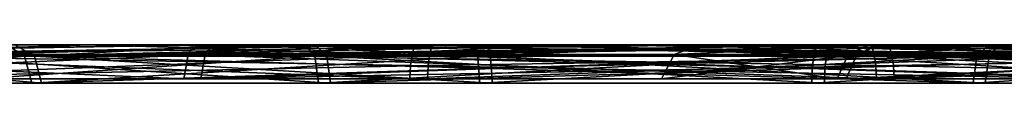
# Model space of a CAD drawing. Header units: millimetres. Extents: x -150 to 150, y -85 to 1149.
# Tile 116 of 256: x -109.8091 to -109.0375, y 1014.37 to 1014.4. Entities that reach past the tile are written whole.
import ezdxf

# ---------------------------------------------------------------- set-up
doc = ezdxf.new("R2010")
doc.units = ezdxf.units.MM
doc.header["$LTSCALE"] = 21.359881
for name, color, linetype in [('3433', 7, 'CONTINUOUS'), ('3434', 7, 'CONTINUOUS'), ('3474', 7, 'CONTINUOUS'), ('3475', 7, 'CONTINUOUS'), ('5028', 7, 'CONTINUOUS'), ('5029', 7, 'CONTINUOUS'), ('5030', 7, 'CONTINUOUS'), ('5031', 7, 'CONTINUOUS'), ('5032', 7, 'CONTINUOUS'), ('5033', 7, 'CONTINUOUS'), ('5034', 7, 'CONTINUOUS'), ('5035', 7, 'CONTINUOUS'), ('5069', 7, 'CONTINUOUS'), ('5070', 7, 'CONTINUOUS'), ('5071', 7, 'CONTINUOUS'), ('5072', 7, 'CONTINUOUS'), ('5073', 7, 'CONTINUOUS'), ('5074', 7, 'CONTINUOUS'), ('5075', 7, 'CONTINUOUS'), ('5076', 7, 'CONTINUOUS')]:
    doc.layers.add(name, color=color, linetype=linetype)

msp = doc.modelspace()

# ---------------------------------------------------------------- linework, layer by layer
at = {"layer": '3433', "linetype": 'CONTINUOUS'}
for points in [[(-109.29625, 1014.39233, 237.49303), (-109.15302, 1014.39233, 236.97243), (-109.30604, 1014.37325, 237.49296), (-109.29625, 1014.39233, 237.49303)], [(-109.30604, 1014.37325, 237.49296), (-109.15302, 1014.39233, 236.97243), (-109.16147, 1014.37325, 236.96747), (-109.30604, 1014.37325, 237.49296)], [(-109.1685, 1014.37325, 238.02034), (-109.29625, 1014.39233, 237.49303), (-109.30604, 1014.37325, 237.49296), (-109.1685, 1014.37325, 238.02034)], [(-109.15999, 1014.39233, 238.0155), (-109.29625, 1014.39233, 237.49303), (-109.1685, 1014.37325, 238.02034), (-109.15999, 1014.39233, 238.0155)], [(-108.7857, 1014.37325, 238.40829), (-109.15999, 1014.39233, 238.0155), (-109.1685, 1014.37325, 238.02034), (-108.7857, 1014.37325, 238.40829)], [(-109.15302, 1014.39233, 236.97243), (-108.76868, 1014.39233, 236.59319), (-109.16147, 1014.37325, 236.96747), (-109.15302, 1014.39233, 236.97243)], [(-109.16147, 1014.37325, 236.96747), (-108.76868, 1014.39233, 236.59319), (-108.77352, 1014.37325, 236.58467), (-109.16147, 1014.37325, 236.96747)], [(-108.78075, 1014.39233, 238.39984), (-109.15999, 1014.39233, 238.0155), (-108.78412, 1014.3837, 238.40559), (-108.78075, 1014.39233, 238.39984)], [(-108.78412, 1014.3837, 238.40559), (-109.15999, 1014.39233, 238.0155), (-108.7857, 1014.37325, 238.40829), (-108.78412, 1014.3837, 238.40559)]]:
    msp.add_3dface(points, dxfattribs=at)
at = {"layer": '3434', "linetype": 'CONTINUOUS'}
for points in [[(-109.15302, 1014.39233, 236.97243), (-109.29625, 1014.39233, 237.49303), (-109.2762, 1014.4, 237.49043), (-109.15302, 1014.39233, 236.97243)], [(-109.29625, 1014.39233, 237.49303), (-109.15999, 1014.39233, 238.0155), (-109.14424, 1014.4, 238.00267), (-109.29625, 1014.39233, 237.49303)], [(-109.2762, 1014.4, 237.49043), (-109.29625, 1014.39233, 237.49303), (-109.14424, 1014.4, 238.00267), (-109.2762, 1014.4, 237.49043)], [(-109.13535, 1014.4, 236.98189), (-109.15302, 1014.39233, 236.97243), (-109.2762, 1014.4, 237.49043), (-109.13535, 1014.4, 236.98189)], [(-109.15999, 1014.39233, 238.0155), (-108.78075, 1014.39233, 238.39984), (-108.98249, 1014.4, 238.21747), (-109.15999, 1014.39233, 238.0155)], [(-109.14424, 1014.4, 238.00267), (-109.15999, 1014.39233, 238.0155), (-108.98249, 1014.4, 238.21747), (-109.14424, 1014.4, 238.00267)], [(-108.76868, 1014.39233, 236.59319), (-109.15302, 1014.39233, 236.97243), (-109.13535, 1014.4, 236.98189), (-108.76868, 1014.39233, 236.59319)], [(-108.75858, 1014.4, 236.61049), (-108.76868, 1014.39233, 236.59319), (-109.13535, 1014.4, 236.98189), (-108.75858, 1014.4, 236.61049)]]:
    msp.add_3dface(points, dxfattribs=at)
at = {"layer": '3474', "linetype": 'CONTINUOUS'}
for points in [[(-109.29625, 1014.39233, 362.49303), (-109.15302, 1014.39233, 361.97243), (-109.30604, 1014.37325, 362.49296), (-109.29625, 1014.39233, 362.49303)], [(-109.30604, 1014.37325, 362.49296), (-109.15302, 1014.39233, 361.97243), (-109.16147, 1014.37325, 361.96747), (-109.30604, 1014.37325, 362.49296)], [(-109.1685, 1014.37325, 363.02034), (-109.29625, 1014.39233, 362.49303), (-109.30604, 1014.37325, 362.49296), (-109.1685, 1014.37325, 363.02034)], [(-109.15999, 1014.39233, 363.0155), (-109.29625, 1014.39233, 362.49303), (-109.1685, 1014.37325, 363.02034), (-109.15999, 1014.39233, 363.0155)], [(-108.7857, 1014.37325, 363.40829), (-109.15999, 1014.39233, 363.0155), (-109.1685, 1014.37325, 363.02034), (-108.7857, 1014.37325, 363.40829)], [(-108.76868, 1014.39233, 361.59319), (-108.77197, 1014.3837, 361.5874), (-109.16147, 1014.37325, 361.96747), (-108.76868, 1014.39233, 361.59319)], [(-109.15302, 1014.39233, 361.97243), (-108.76868, 1014.39233, 361.59319), (-109.16147, 1014.37325, 361.96747), (-109.15302, 1014.39233, 361.97243)], [(-108.78075, 1014.39233, 363.39984), (-109.15999, 1014.39233, 363.0155), (-108.7857, 1014.37325, 363.40829), (-108.78075, 1014.39233, 363.39984)], [(-108.77197, 1014.3837, 361.5874), (-108.77352, 1014.37325, 361.58467), (-109.16147, 1014.37325, 361.96747), (-108.77197, 1014.3837, 361.5874)]]:
    msp.add_3dface(points, dxfattribs=at)
at = {"layer": '3475', "linetype": 'CONTINUOUS'}
for points in [[(-109.15302, 1014.39233, 361.97243), (-109.29625, 1014.39233, 362.49303), (-109.13607, 1014.4, 361.98313), (-109.15302, 1014.39233, 361.97243)], [(-109.29625, 1014.39233, 362.49303), (-109.15999, 1014.39233, 363.0155), (-109.14296, 1014.4, 363.00493), (-109.29625, 1014.39233, 362.49303)], [(-109.13607, 1014.4, 361.98313), (-109.29625, 1014.39233, 362.49303), (-109.27622, 1014.4, 362.49293), (-109.13607, 1014.4, 361.98313)], [(-109.27622, 1014.4, 362.49293), (-109.29625, 1014.39233, 362.49303), (-109.14296, 1014.4, 363.00493), (-109.27622, 1014.4, 362.49293)], [(-109.15999, 1014.39233, 363.0155), (-108.78075, 1014.39233, 363.39984), (-108.77297, 1014.4, 363.38118), (-109.15999, 1014.39233, 363.0155)], [(-109.14296, 1014.4, 363.00493), (-109.15999, 1014.39233, 363.0155), (-108.77297, 1014.4, 363.38118), (-109.14296, 1014.4, 363.00493)], [(-108.75878, 1014.4, 361.6106), (-109.15302, 1014.39233, 361.97243), (-109.13607, 1014.4, 361.98313), (-108.75878, 1014.4, 361.6106)], [(-109.15302, 1014.39233, 361.97243), (-108.75878, 1014.4, 361.6106), (-108.76408, 1014.39802, 361.60128), (-109.15302, 1014.39233, 361.97243)], [(-108.76868, 1014.39233, 361.59319), (-109.15302, 1014.39233, 361.97243), (-108.76408, 1014.39802, 361.60128), (-108.76868, 1014.39233, 361.59319)]]:
    msp.add_3dface(points, dxfattribs=at)
at = {"layer": '5028', "linetype": 'CONTINUOUS'}
for points in [[(-110.02841, 1014.39121, 280.9798), (-109.80527, 1014.39121, 281.30304), (-110.02013, 1014.37, 280.97685), (-110.02841, 1014.39121, 280.9798)], [(-110.02013, 1014.37, 280.97685), (-109.80527, 1014.39121, 281.30304), (-109.79958, 1014.37, 281.29635), (-110.02013, 1014.37, 280.97685)], [(-109.56841, 1014.39121, 280.01031), (-109.89165, 1014.39121, 280.23344), (-109.56546, 1014.37, 280.01858), (-109.56841, 1014.39121, 280.01031)], [(-109.56546, 1014.37, 280.01858), (-109.89165, 1014.39121, 280.23344), (-109.88496, 1014.37, 280.23913), (-109.56546, 1014.37, 280.01858)], [(-109.80527, 1014.39121, 281.30304), (-109.45041, 1014.39121, 281.47141), (-109.79958, 1014.37, 281.29635), (-109.80527, 1014.39121, 281.30304)], [(-109.45041, 1014.39121, 281.47141), (-109.44924, 1014.38148, 281.46502), (-109.79958, 1014.37, 281.29635), (-109.45041, 1014.39121, 281.47141)], [(-109.17691, 1014.39121, 279.97869), (-109.56841, 1014.39121, 280.01031), (-109.17808, 1014.38148, 279.98509), (-109.17691, 1014.39121, 279.97869)], [(-109.17808, 1014.38148, 279.98509), (-109.56841, 1014.39121, 280.01031), (-109.17849, 1014.37, 279.98733), (-109.17808, 1014.38148, 279.98509)], [(-109.17849, 1014.37, 279.98733), (-109.56841, 1014.39121, 280.01031), (-109.56546, 1014.37, 280.01858), (-109.17849, 1014.37, 279.98733)], [(-109.44924, 1014.38148, 281.46502), (-109.44883, 1014.37, 281.46277), (-109.79958, 1014.37, 281.29635), (-109.44924, 1014.38148, 281.46502)]]:
    msp.add_3dface(points, dxfattribs=at)
at = {"layer": '5029', "linetype": 'CONTINUOUS'}
for points in [[(-109.80527, 1014.39121, 281.30304), (-110.02841, 1014.39121, 280.9798), (-109.81914, 1014.4, 281.3191), (-109.80527, 1014.39121, 281.30304)], [(-109.90915, 1014.4, 280.22128), (-109.89165, 1014.39121, 280.23344), (-109.57785, 1014.4, 279.99116), (-109.90915, 1014.4, 280.22128)], [(-109.89165, 1014.39121, 280.23344), (-109.56841, 1014.39121, 280.01031), (-109.57785, 1014.4, 279.99116), (-109.89165, 1014.39121, 280.23344)], [(-109.45424, 1014.4, 281.49228), (-109.80527, 1014.39121, 281.30304), (-109.81914, 1014.4, 281.3191), (-109.45424, 1014.4, 281.49228)], [(-109.80527, 1014.39121, 281.30304), (-109.45424, 1014.4, 281.49228), (-109.45217, 1014.39772, 281.48099), (-109.80527, 1014.39121, 281.30304)], [(-109.45041, 1014.39121, 281.47141), (-109.80527, 1014.39121, 281.30304), (-109.45217, 1014.39772, 281.48099), (-109.45041, 1014.39121, 281.47141)], [(-109.57785, 1014.4, 279.99116), (-109.56841, 1014.39121, 280.01031), (-109.3775, 1014.4, 279.94767), (-109.57785, 1014.4, 279.99116)], [(-109.56841, 1014.39121, 280.01031), (-109.17691, 1014.39121, 279.97869), (-109.3775, 1014.4, 279.94767), (-109.56841, 1014.39121, 280.01031)], [(-109.3775, 1014.4, 279.94767), (-109.17691, 1014.39121, 279.97869), (-109.17515, 1014.39772, 279.96912), (-109.3775, 1014.4, 279.94767)], [(-109.17309, 1014.4, 279.95782), (-109.3775, 1014.4, 279.94767), (-109.17515, 1014.39772, 279.96912), (-109.17309, 1014.4, 279.95782)]]:
    msp.add_3dface(points, dxfattribs=at)
at = {"layer": '5030', "linetype": 'CONTINUOUS'}
for points in [[(-109.44924, 1014.38148, 281.46502), (-109.45041, 1014.39121, 281.47141), (-109.05891, 1014.39121, 281.4398), (-109.44924, 1014.38148, 281.46502)], [(-109.44883, 1014.37, 281.46277), (-109.44924, 1014.38148, 281.46502), (-109.05891, 1014.39121, 281.4398), (-109.44883, 1014.37, 281.46277)], [(-109.44883, 1014.37, 281.46277), (-109.05891, 1014.39121, 281.4398), (-109.06186, 1014.37, 281.43152), (-109.44883, 1014.37, 281.46277)], [(-109.17691, 1014.39121, 279.97869), (-109.17808, 1014.38148, 279.98509), (-108.82774, 1014.37, 280.15375), (-109.17691, 1014.39121, 279.97869)], [(-108.82205, 1014.39121, 280.14706), (-109.17691, 1014.39121, 279.97869), (-108.82774, 1014.37, 280.15375), (-108.82205, 1014.39121, 280.14706)], [(-109.05891, 1014.39121, 281.4398), (-108.73567, 1014.39121, 281.21666), (-109.06186, 1014.37, 281.43152), (-109.05891, 1014.39121, 281.4398)], [(-109.06186, 1014.37, 281.43152), (-108.73567, 1014.39121, 281.21666), (-108.74236, 1014.37, 281.21097), (-109.06186, 1014.37, 281.43152)], [(-109.17808, 1014.38148, 279.98509), (-109.17849, 1014.37, 279.98733), (-108.82774, 1014.37, 280.15375), (-109.17808, 1014.38148, 279.98509)]]:
    msp.add_3dface(points, dxfattribs=at)
at = {"layer": '5031', "linetype": 'CONTINUOUS'}
for points in [[(-109.45217, 1014.39772, 281.48099), (-109.45424, 1014.4, 281.49228), (-109.24982, 1014.4, 281.50244), (-109.45217, 1014.39772, 281.48099)], [(-109.45041, 1014.39121, 281.47141), (-109.45217, 1014.39772, 281.48099), (-109.24982, 1014.4, 281.50244), (-109.45041, 1014.39121, 281.47141)], [(-109.05891, 1014.39121, 281.4398), (-109.45041, 1014.39121, 281.47141), (-109.24982, 1014.4, 281.50244), (-109.05891, 1014.39121, 281.4398)], [(-109.04947, 1014.4, 281.45895), (-109.05891, 1014.39121, 281.4398), (-109.24982, 1014.4, 281.50244), (-109.04947, 1014.4, 281.45895)], [(-109.17515, 1014.39772, 279.96912), (-109.17691, 1014.39121, 279.97869), (-108.82205, 1014.39121, 280.14706), (-109.17515, 1014.39772, 279.96912)], [(-109.17309, 1014.4, 279.95782), (-109.17515, 1014.39772, 279.96912), (-108.82205, 1014.39121, 280.14706), (-109.17309, 1014.4, 279.95782)], [(-109.17309, 1014.4, 279.95782), (-108.82205, 1014.39121, 280.14706), (-108.80819, 1014.4, 280.131), (-109.17309, 1014.4, 279.95782)], [(-108.73567, 1014.39121, 281.21666), (-109.05891, 1014.39121, 281.4398), (-109.04947, 1014.4, 281.45895), (-108.73567, 1014.39121, 281.21666)], [(-108.71817, 1014.4, 281.22883), (-108.73567, 1014.39121, 281.21666), (-109.04947, 1014.4, 281.45895), (-108.71817, 1014.4, 281.22883)]]:
    msp.add_3dface(points, dxfattribs=at)
at = {"layer": '5032', "linetype": 'CONTINUOUS'}
for points in [[(-110.10822, 1014.39233, 280.04924), (-109.66386, 1014.39233, 279.7425), (-110.11568, 1014.37325, 280.04289), (-110.10822, 1014.39233, 280.04924)], [(-110.11568, 1014.37325, 280.04289), (-109.66386, 1014.39233, 279.7425), (-109.66715, 1014.37325, 279.73328), (-110.11568, 1014.37325, 280.04289)], [(-109.50342, 1014.37325, 281.7607), (-109.98947, 1014.39233, 281.51961), (-109.99582, 1014.37325, 281.52707), (-109.50342, 1014.37325, 281.7607)], [(-109.50165, 1014.39233, 281.75107), (-109.98947, 1014.39233, 281.51961), (-109.50285, 1014.3837, 281.75762), (-109.50165, 1014.39233, 281.75107)], [(-109.50285, 1014.3837, 281.75762), (-109.98947, 1014.39233, 281.51961), (-109.50342, 1014.37325, 281.7607), (-109.50285, 1014.3837, 281.75762)], [(-109.12567, 1014.39233, 279.69904), (-109.12447, 1014.3837, 279.69249), (-109.66715, 1014.37325, 279.73328), (-109.12567, 1014.39233, 279.69904)], [(-109.66386, 1014.39233, 279.7425), (-109.12567, 1014.39233, 279.69904), (-109.66715, 1014.37325, 279.73328), (-109.66386, 1014.39233, 279.7425)], [(-109.12447, 1014.3837, 279.69249), (-109.1239, 1014.37325, 279.6894), (-109.66715, 1014.37325, 279.73328), (-109.12447, 1014.3837, 279.69249)]]:
    msp.add_3dface(points, dxfattribs=at)
at = {"layer": '5033', "linetype": 'CONTINUOUS'}
for points in [[(-109.66386, 1014.39233, 279.7425), (-110.10822, 1014.39233, 280.04924), (-109.65776, 1014.4, 279.76159), (-109.66386, 1014.39233, 279.7425)], [(-109.65776, 1014.4, 279.76159), (-110.10822, 1014.39233, 280.04924), (-110.09281, 1014.4, 280.06204), (-109.65776, 1014.4, 279.76159)], [(-109.98947, 1014.39233, 281.51961), (-109.50165, 1014.39233, 281.75107), (-109.7536, 1014.4, 281.6487), (-109.98947, 1014.39233, 281.51961)], [(-109.97906, 1014.4, 281.50216), (-109.98947, 1014.39233, 281.51961), (-109.7536, 1014.4, 281.6487), (-109.97906, 1014.4, 281.50216)], [(-109.7536, 1014.4, 281.6487), (-109.50165, 1014.39233, 281.75107), (-109.49997, 1014.39802, 281.74191), (-109.7536, 1014.4, 281.6487)], [(-109.49804, 1014.4, 281.73137), (-109.7536, 1014.4, 281.6487), (-109.49997, 1014.39802, 281.74191), (-109.49804, 1014.4, 281.73137)], [(-109.12928, 1014.4, 279.71874), (-109.66386, 1014.39233, 279.7425), (-109.65776, 1014.4, 279.76159), (-109.12928, 1014.4, 279.71874)], [(-109.66386, 1014.39233, 279.7425), (-109.12928, 1014.4, 279.71874), (-109.12735, 1014.39802, 279.70819), (-109.66386, 1014.39233, 279.7425)], [(-109.12567, 1014.39233, 279.69904), (-109.66386, 1014.39233, 279.7425), (-109.12735, 1014.39802, 279.70819), (-109.12567, 1014.39233, 279.69904)]]:
    msp.add_3dface(points, dxfattribs=at)
at = {"layer": '5034', "linetype": 'CONTINUOUS'}
for points in [[(-109.50165, 1014.39233, 281.75107), (-109.50285, 1014.3837, 281.75762), (-108.96017, 1014.37325, 281.71683), (-109.50165, 1014.39233, 281.75107)], [(-108.96346, 1014.39233, 281.7076), (-109.50165, 1014.39233, 281.75107), (-108.96017, 1014.37325, 281.71683), (-108.96346, 1014.39233, 281.7076)], [(-109.12447, 1014.3837, 279.69249), (-109.12567, 1014.39233, 279.69904), (-108.63785, 1014.39233, 279.93049), (-109.12447, 1014.3837, 279.69249)], [(-109.1239, 1014.37325, 279.6894), (-109.12447, 1014.3837, 279.69249), (-108.63785, 1014.39233, 279.93049), (-109.1239, 1014.37325, 279.6894)], [(-109.1239, 1014.37325, 279.6894), (-108.63785, 1014.39233, 279.93049), (-108.6315, 1014.37325, 279.92303), (-109.1239, 1014.37325, 279.6894)], [(-109.50285, 1014.3837, 281.75762), (-109.50342, 1014.37325, 281.7607), (-108.96017, 1014.37325, 281.71683), (-109.50285, 1014.3837, 281.75762)]]:
    msp.add_3dface(points, dxfattribs=at)
at = {"layer": '5035', "linetype": 'CONTINUOUS'}
for points in [[(-109.49997, 1014.39802, 281.74191), (-109.50165, 1014.39233, 281.75107), (-108.96346, 1014.39233, 281.7076), (-109.49997, 1014.39802, 281.74191)], [(-109.49804, 1014.4, 281.73137), (-109.49997, 1014.39802, 281.74191), (-108.96346, 1014.39233, 281.7076), (-109.49804, 1014.4, 281.73137)], [(-109.49804, 1014.4, 281.73137), (-108.96346, 1014.39233, 281.7076), (-108.96956, 1014.4, 281.68851), (-109.49804, 1014.4, 281.73137)], [(-109.12735, 1014.39802, 279.70819), (-109.12928, 1014.4, 279.71874), (-108.87372, 1014.4, 279.80141), (-109.12735, 1014.39802, 279.70819)], [(-109.12567, 1014.39233, 279.69904), (-109.12735, 1014.39802, 279.70819), (-108.87372, 1014.4, 279.80141), (-109.12567, 1014.39233, 279.69904)], [(-108.63785, 1014.39233, 279.93049), (-109.12567, 1014.39233, 279.69904), (-108.87372, 1014.4, 279.80141), (-108.63785, 1014.39233, 279.93049)]]:
    msp.add_3dface(points, dxfattribs=at)
at = {"layer": '5069', "linetype": 'CONTINUOUS'}
for points in [[(-109.7975, 1014.39121, 318.69044), (-110.02494, 1014.39121, 319.01067), (-109.7919, 1014.37, 318.69721), (-109.7975, 1014.39121, 318.69044)], [(-109.7919, 1014.37, 318.69721), (-110.02494, 1014.39121, 319.01067), (-110.0167, 1014.37, 319.01373), (-109.7919, 1014.37, 318.69721)], [(-109.89817, 1014.39121, 319.75879), (-109.57794, 1014.39121, 319.98622), (-109.8914, 1014.37, 319.75319), (-109.89817, 1014.39121, 319.75879)], [(-109.8914, 1014.37, 319.75319), (-109.57794, 1014.39121, 319.98622), (-109.57488, 1014.37, 319.97799), (-109.8914, 1014.37, 319.75319)], [(-109.44043, 1014.39121, 318.52682), (-109.7975, 1014.39121, 318.69044), (-109.43934, 1014.38148, 318.53324), (-109.44043, 1014.39121, 318.52682)], [(-109.43934, 1014.38148, 318.53324), (-109.7975, 1014.39121, 318.69044), (-109.43896, 1014.37, 318.53549), (-109.43934, 1014.38148, 318.53324)], [(-109.43896, 1014.37, 318.53549), (-109.7975, 1014.39121, 318.69044), (-109.7919, 1014.37, 318.69721), (-109.43896, 1014.37, 318.53549)], [(-109.57794, 1014.39121, 319.98622), (-109.18689, 1014.39121, 320.02307), (-109.57488, 1014.37, 319.97799), (-109.57794, 1014.39121, 319.98622)], [(-109.18689, 1014.39121, 320.02307), (-109.18798, 1014.38148, 320.01666), (-109.57488, 1014.37, 319.97799), (-109.18689, 1014.39121, 320.02307)], [(-109.18798, 1014.38148, 320.01666), (-109.18836, 1014.37, 320.01441), (-109.57488, 1014.37, 319.97799), (-109.18798, 1014.38148, 320.01666)]]:
    msp.add_3dface(points, dxfattribs=at)
at = {"layer": '5070', "linetype": 'CONTINUOUS'}
for points in [[(-110.02494, 1014.39121, 319.01067), (-109.7975, 1014.39121, 318.69044), (-109.81293, 1014.4, 318.67567), (-110.02494, 1014.39121, 319.01067)], [(-109.58548, 1014.4, 320.00605), (-109.89817, 1014.39121, 319.75879), (-109.91362, 1014.4, 319.77339), (-109.58548, 1014.4, 320.00605)], [(-109.57794, 1014.39121, 319.98622), (-109.89817, 1014.39121, 319.75879), (-109.58548, 1014.4, 320.00605), (-109.57794, 1014.39121, 319.98622)], [(-109.81293, 1014.4, 318.67567), (-109.7975, 1014.39121, 318.69044), (-109.63953, 1014.4, 318.56628), (-109.81293, 1014.4, 318.67567)], [(-109.7975, 1014.39121, 318.69044), (-109.44043, 1014.39121, 318.52682), (-109.63953, 1014.4, 318.56628), (-109.7975, 1014.39121, 318.69044)], [(-109.63953, 1014.4, 318.56628), (-109.44043, 1014.39121, 318.52682), (-109.44205, 1014.39772, 318.51723), (-109.63953, 1014.4, 318.56628)], [(-109.44397, 1014.4, 318.50591), (-109.63953, 1014.4, 318.56628), (-109.44205, 1014.39772, 318.51723), (-109.44397, 1014.4, 318.50591)], [(-109.18335, 1014.4, 320.04399), (-109.57794, 1014.39121, 319.98622), (-109.58548, 1014.4, 320.00605), (-109.18335, 1014.4, 320.04399)], [(-109.57794, 1014.39121, 319.98622), (-109.18335, 1014.4, 320.04399), (-109.18527, 1014.39772, 320.03267), (-109.57794, 1014.39121, 319.98622)], [(-109.18689, 1014.39121, 320.02307), (-109.57794, 1014.39121, 319.98622), (-109.18527, 1014.39772, 320.03267), (-109.18689, 1014.39121, 320.02307)]]:
    msp.add_3dface(points, dxfattribs=at)
at = {"layer": '5071', "linetype": 'CONTINUOUS'}
for points in [[(-109.44043, 1014.39121, 318.52682), (-109.43934, 1014.38148, 318.53324), (-109.05244, 1014.37, 318.57191), (-109.44043, 1014.39121, 318.52682)], [(-109.04938, 1014.39121, 318.56367), (-109.44043, 1014.39121, 318.52682), (-109.05244, 1014.37, 318.57191), (-109.04938, 1014.39121, 318.56367)], [(-109.18836, 1014.37, 320.01441), (-109.18798, 1014.38148, 320.01666), (-108.82982, 1014.39121, 319.85946), (-109.18836, 1014.37, 320.01441)], [(-109.18836, 1014.37, 320.01441), (-108.82982, 1014.39121, 319.85946), (-108.83542, 1014.37, 319.85269), (-109.18836, 1014.37, 320.01441)], [(-109.18798, 1014.38148, 320.01666), (-109.18689, 1014.39121, 320.02307), (-108.82982, 1014.39121, 319.85946), (-109.18798, 1014.38148, 320.01666)], [(-108.73592, 1014.37, 318.79671), (-109.04938, 1014.39121, 318.56367), (-109.05244, 1014.37, 318.57191), (-108.73592, 1014.37, 318.79671)], [(-108.72915, 1014.39121, 318.7911), (-109.04938, 1014.39121, 318.56367), (-108.73592, 1014.37, 318.79671), (-108.72915, 1014.39121, 318.7911)], [(-109.43934, 1014.38148, 318.53324), (-109.43896, 1014.37, 318.53549), (-109.05244, 1014.37, 318.57191), (-109.43934, 1014.38148, 318.53324)]]:
    msp.add_3dface(points, dxfattribs=at)
at = {"layer": '5072', "linetype": 'CONTINUOUS'}
for points in [[(-109.44397, 1014.4, 318.50591), (-109.44205, 1014.39772, 318.51723), (-109.04938, 1014.39121, 318.56367), (-109.44397, 1014.4, 318.50591)], [(-109.44397, 1014.4, 318.50591), (-109.04938, 1014.39121, 318.56367), (-109.04185, 1014.4, 318.54384), (-109.44397, 1014.4, 318.50591)], [(-109.44205, 1014.39772, 318.51723), (-109.44043, 1014.39121, 318.52682), (-109.04938, 1014.39121, 318.56367), (-109.44205, 1014.39772, 318.51723)], [(-109.18689, 1014.39121, 320.02307), (-109.18527, 1014.39772, 320.03267), (-108.98779, 1014.4, 319.98361), (-109.18689, 1014.39121, 320.02307)], [(-108.82982, 1014.39121, 319.85946), (-109.18689, 1014.39121, 320.02307), (-108.98779, 1014.4, 319.98361), (-108.82982, 1014.39121, 319.85946)], [(-109.18527, 1014.39772, 320.03267), (-109.18335, 1014.4, 320.04399), (-108.98779, 1014.4, 319.98361), (-109.18527, 1014.39772, 320.03267)], [(-109.04938, 1014.39121, 318.56367), (-108.72915, 1014.39121, 318.7911), (-109.04185, 1014.4, 318.54384), (-109.04938, 1014.39121, 318.56367)], [(-109.04185, 1014.4, 318.54384), (-108.72915, 1014.39121, 318.7911), (-108.7137, 1014.4, 318.7765), (-109.04185, 1014.4, 318.54384)]]:
    msp.add_3dface(points, dxfattribs=at)
at = {"layer": '5073', "linetype": 'CONTINUOUS'}
for points in [[(-109.68037, 1014.37325, 320.26191), (-110.11718, 1014.39233, 319.94008), (-110.12472, 1014.37325, 319.94633), (-109.68037, 1014.37325, 320.26191)], [(-109.67696, 1014.39233, 320.25273), (-110.11718, 1014.39233, 319.94008), (-109.68037, 1014.37325, 320.26191), (-109.67696, 1014.39233, 320.25273)], [(-109.48792, 1014.39233, 318.24651), (-109.48904, 1014.3837, 318.23995), (-109.98504, 1014.37325, 318.46388), (-109.48792, 1014.39233, 318.24651)], [(-109.9788, 1014.39233, 318.47143), (-109.48792, 1014.39233, 318.24651), (-109.98504, 1014.37325, 318.46388), (-109.9788, 1014.39233, 318.47143)], [(-109.13776, 1014.37325, 320.31304), (-109.67696, 1014.39233, 320.25273), (-109.68037, 1014.37325, 320.26191), (-109.13776, 1014.37325, 320.31304)], [(-109.1394, 1014.39233, 320.30338), (-109.67696, 1014.39233, 320.25273), (-109.13828, 1014.3837, 320.30995), (-109.1394, 1014.39233, 320.30338)], [(-109.13828, 1014.3837, 320.30995), (-109.67696, 1014.39233, 320.25273), (-109.13776, 1014.37325, 320.31304), (-109.13828, 1014.3837, 320.30995)], [(-109.48904, 1014.3837, 318.23995), (-109.48956, 1014.37325, 318.23686), (-109.98504, 1014.37325, 318.46388), (-109.48904, 1014.3837, 318.23995)]]:
    msp.add_3dface(points, dxfattribs=at)
at = {"layer": '5074', "linetype": 'CONTINUOUS'}
for points in [[(-110.11718, 1014.39233, 319.94008), (-109.67696, 1014.39233, 320.25273), (-109.67314, 1014.4, 320.23278), (-110.11718, 1014.39233, 319.94008)], [(-110.10349, 1014.4, 319.9252), (-110.11718, 1014.39233, 319.94008), (-109.67314, 1014.4, 320.23278), (-110.10349, 1014.4, 319.9252)], [(-109.48458, 1014.4, 318.26626), (-109.9788, 1014.39233, 318.47143), (-109.96653, 1014.4, 318.48728), (-109.48458, 1014.4, 318.26626)], [(-109.9788, 1014.39233, 318.47143), (-109.48458, 1014.4, 318.26626), (-109.48637, 1014.39802, 318.25569), (-109.9788, 1014.39233, 318.47143)], [(-109.48792, 1014.39233, 318.24651), (-109.9788, 1014.39233, 318.47143), (-109.48637, 1014.39802, 318.25569), (-109.48792, 1014.39233, 318.24651)], [(-109.67696, 1014.39233, 320.25273), (-109.1394, 1014.39233, 320.30338), (-109.41116, 1014.4, 320.29336), (-109.67696, 1014.39233, 320.25273)], [(-109.67314, 1014.4, 320.23278), (-109.67696, 1014.39233, 320.25273), (-109.41116, 1014.4, 320.29336), (-109.67314, 1014.4, 320.23278)], [(-109.41116, 1014.4, 320.29336), (-109.1394, 1014.39233, 320.30338), (-109.14095, 1014.39802, 320.29421), (-109.41116, 1014.4, 320.29336)], [(-109.14274, 1014.4, 320.28363), (-109.41116, 1014.4, 320.29336), (-109.14095, 1014.39802, 320.29421), (-109.14274, 1014.4, 320.28363)]]:
    msp.add_3dface(points, dxfattribs=at)
at = {"layer": '5075', "linetype": 'CONTINUOUS'}
for points in [[(-109.48956, 1014.37325, 318.23686), (-109.48904, 1014.3837, 318.23995), (-108.95036, 1014.39233, 318.29716), (-109.48956, 1014.37325, 318.23686)], [(-109.48956, 1014.37325, 318.23686), (-108.95036, 1014.39233, 318.29716), (-108.94695, 1014.37325, 318.28798), (-109.48956, 1014.37325, 318.23686)], [(-109.48904, 1014.3837, 318.23995), (-109.48792, 1014.39233, 318.24651), (-108.95036, 1014.39233, 318.29716), (-109.48904, 1014.3837, 318.23995)], [(-109.1394, 1014.39233, 320.30338), (-109.13828, 1014.3837, 320.30995), (-108.64228, 1014.37325, 320.08601), (-109.1394, 1014.39233, 320.30338)], [(-108.64853, 1014.39233, 320.07847), (-109.1394, 1014.39233, 320.30338), (-108.64228, 1014.37325, 320.08601), (-108.64853, 1014.39233, 320.07847)], [(-109.13828, 1014.3837, 320.30995), (-109.13776, 1014.37325, 320.31304), (-108.64228, 1014.37325, 320.08601), (-109.13828, 1014.3837, 320.30995)]]:
    msp.add_3dface(points, dxfattribs=at)
at = {"layer": '5076', "linetype": 'CONTINUOUS'}
for points in [[(-109.48792, 1014.39233, 318.24651), (-109.48637, 1014.39802, 318.25569), (-109.21616, 1014.4, 318.25654), (-109.48792, 1014.39233, 318.24651)], [(-108.95036, 1014.39233, 318.29716), (-109.48792, 1014.39233, 318.24651), (-109.21616, 1014.4, 318.25654), (-108.95036, 1014.39233, 318.29716)], [(-109.48637, 1014.39802, 318.25569), (-109.48458, 1014.4, 318.26626), (-109.21616, 1014.4, 318.25654), (-109.48637, 1014.39802, 318.25569)], [(-108.95418, 1014.4, 318.31712), (-108.95036, 1014.39233, 318.29716), (-109.21616, 1014.4, 318.25654), (-108.95418, 1014.4, 318.31712)], [(-109.14274, 1014.4, 320.28363), (-109.14095, 1014.39802, 320.29421), (-108.64853, 1014.39233, 320.07847), (-109.14274, 1014.4, 320.28363)], [(-109.14274, 1014.4, 320.28363), (-108.64853, 1014.39233, 320.07847), (-108.66079, 1014.4, 320.06261), (-109.14274, 1014.4, 320.28363)], [(-109.14095, 1014.39802, 320.29421), (-109.1394, 1014.39233, 320.30338), (-108.64853, 1014.39233, 320.07847), (-109.14095, 1014.39802, 320.29421)]]:
    msp.add_3dface(points, dxfattribs=at)

doc.saveas('drawing.dxf')
